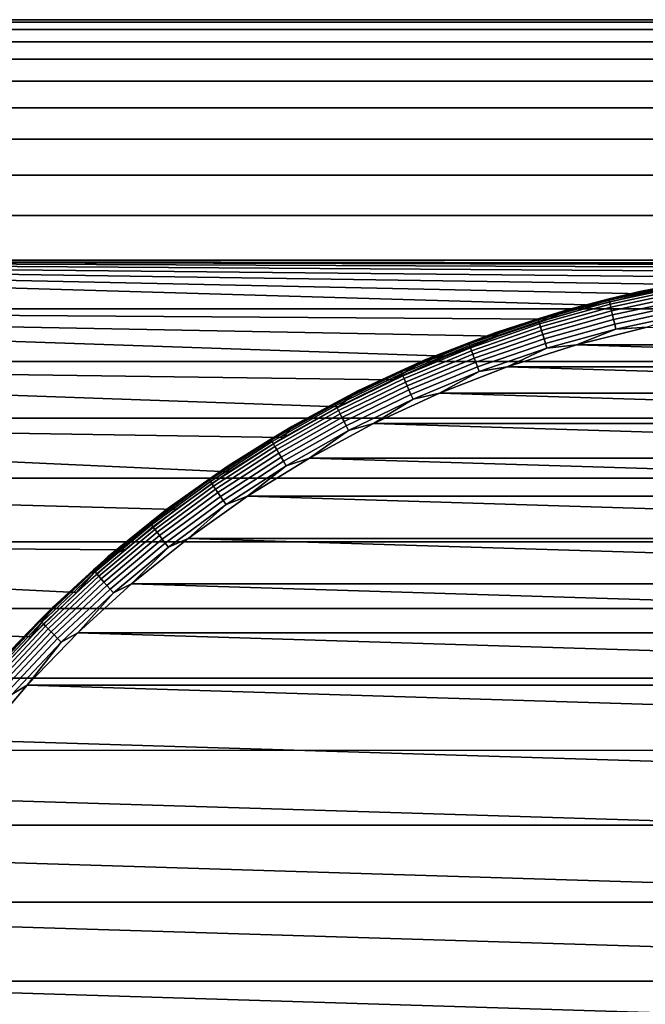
# Model space of a CAD drawing. Header units: metres. Extents: x -244 to 24, y -123 to 0.
# Tile 9 of 146: x -234.55 to -229.41, y -25.09 to -17. Entities that reach past the tile are written whole.
import ezdxf

# ---------------------------------------------------------------- set-up
doc = ezdxf.new("R2010")
doc.units = ezdxf.units.M
doc.layers.add('solid_10_231_103_000', color=7, linetype='CONTINUOUS')

msp = doc.modelspace()

# ---------------------------------------------------------------- linework, layer by layer
at = {"layer": 'solid_10_231_103_000'}
for points in [[(-242.357925, -17.081158, 212.72937), (-242.345795, -17.020292, 213.424957), (-135.362122, -17.020296, 211.557739), (-135.374268, -17.081148, 210.862061)], [(-242.345795, -17.020292, 213.424957), (-242.333618, -17, 214.122421), (-135.349945, -16.999992, 212.25502), (-135.362122, -17.020296, 211.557739)], [(-242.333618, -17, 214.122421), (-242.321442, -17.020292, 214.819885), (-135.337769, -17.020296, 212.952301), (-135.349945, -16.999992, 212.25502)], [(-242.321442, -17.020292, 214.819885), (-242.309296, -17.081158, 215.515472), (-135.325638, -17.081148, 213.64798), (-135.337769, -17.020296, 212.952301)], [(-242.36998, -17.182312, 212.038925), (-242.357925, -17.081158, 212.72937), (-135.374268, -17.081148, 210.862061), (-135.386322, -17.182358, 210.17128)], [(-242.309296, -17.081158, 215.515472), (-242.297256, -17.182312, 216.205917), (-135.313568, -17.182358, 214.33876), (-135.325638, -17.081148, 213.64798)], [(-242.381912, -17.323435, 211.355576), (-242.36998, -17.182312, 212.038925), (-135.386322, -17.182358, 210.17128), (-135.398239, -17.3234, 209.488297)], [(-242.297256, -17.182312, 216.205917), (-242.285324, -17.323435, 216.889282), (-135.301651, -17.3234, 215.021759), (-135.313568, -17.182358, 214.33876)], [(-242.393692, -17.504187, 210.681107), (-242.381912, -17.323435, 211.355576), (-135.398239, -17.3234, 209.488297), (-135.410019, -17.504154, 208.813858)], [(-242.273544, -17.504185, 217.563736), (-135.289886, -17.504154, 215.696182), (-135.301651, -17.3234, 215.021759), (-242.285324, -17.323435, 216.889282)], [(-242.405243, -17.723703, 210.018768), (-242.393692, -17.504187, 210.681107), (-135.410019, -17.504154, 208.813858), (-135.421585, -17.723772, 208.151199)], [(-242.273544, -17.504185, 217.563736), (-242.261993, -17.723701, 218.226074), (-135.27832, -17.723772, 216.358841), (-135.289886, -17.504154, 215.696182)], [(-242.405243, -17.723703, 210.018768), (-135.421585, -17.723772, 208.151199), (-135.432892, -17.98138, 207.502838), (-242.416565, -17.981354, 209.370316)], [(-242.261993, -17.723701, 218.226074), (-242.250671, -17.981352, 218.874542), (-135.266998, -17.98138, 217.007202), (-135.27832, -17.723772, 216.358841)], [(-242.427612, -18.276491, 208.737488), (-242.416565, -17.981354, 209.370316), (-135.432892, -17.98138, 207.502838), (-135.443939, -18.276272, 206.870544)], [(-242.250671, -17.981352, 218.874542), (-242.239624, -18.276489, 219.507355), (-135.255966, -18.276272, 217.639496), (-135.266998, -17.98138, 217.007202)], [(-242.438339, -18.607742, 208.12326), (-242.427612, -18.276491, 208.737488), (-135.443939, -18.276272, 206.870544), (-135.454666, -18.607836, 206.255692)], [(-242.239624, -18.276489, 219.507355), (-242.228897, -18.607737, 220.121582), (-135.245224, -18.607836, 218.254349), (-135.255966, -18.276272, 217.639496)], [(-242.438339, -18.607742, 208.12326), (-135.454666, -18.607836, 206.255692), (-135.465027, -18.974169, 205.66188), (-242.4487, -18.974102, 207.529388)], [(-242.228897, -18.607737, 220.121582), (-242.218536, -18.9741, 220.715454), (-135.234863, -18.974169, 218.84816), (-135.245224, -18.607836, 218.254349)], [(-242.4487, -18.974102, 207.529388), (-229.812042, -19.344416, 206.777496), (-230.210266, -19.459944, 206.630463), (-242.458679, -19.374668, 206.957413)], [(-242.4487, -18.974102, 207.529388), (-229.429565, -19.249943, 206.900665), (-229.812042, -19.344416, 206.777496)], [(-242.4487, -18.974102, 207.529388), (-229.062119, -19.173815, 207.001617), (-229.429565, -19.249943, 206.900665)], [(-242.4487, -18.974102, 207.529388), (-228.707306, -19.11352, 207.08226), (-229.062119, -19.173815, 207.001617)], [(-242.4487, -18.974102, 207.529388), (-228.36293, -19.067442, 207.143723), (-228.707306, -19.11352, 207.08226)], [(-242.4487, -18.974102, 207.529388), (-228.025818, -19.033958, 207.1875), (-228.36293, -19.067442, 207.143723)], [(-242.4487, -18.974102, 207.529388), (-227.693726, -19.012077, 207.214447), (-228.025818, -19.033958, 207.1875)], [(-242.4487, -18.974102, 207.529388), (-227.365173, -19.001322, 207.224899), (-227.693726, -19.012077, 207.214447)], [(-242.4487, -18.974102, 207.529388), (-227.038712, -19.001316, 207.219208), (-227.365173, -19.001322, 207.224899)], [(-242.4487, -18.974102, 207.529388), (-135.465027, -18.974169, 205.66188), (-227.038712, -19.001316, 207.219208)], [(-242.218536, -18.9741, 220.715454), (-242.208557, -19.374664, 221.28743), (-135.224884, -19.374414, 219.419693), (-135.234863, -18.974169, 218.84816)], [(-228.853516, -19.118345, 200.485092), (-229.458847, -19.231516, 200.495651), (-229.429565, -19.249943, 206.900665), (-229.062119, -19.173815, 207.001617)], [(-229.122314, -19.16675, 200.447464), (-229.458847, -19.231516, 200.495651), (-228.853516, -19.118345, 200.485092)], [(-229.458847, -19.231516, 200.495651), (-230.056046, -19.381744, 200.506073), (-229.812042, -19.344416, 206.777496), (-229.429565, -19.249943, 206.900665)], [(-229.712646, -19.293493, 200.457764), (-230.056046, -19.381744, 200.506073), (-229.458847, -19.231516, 200.495651)], [(-229.122314, -19.16675, 200.447464), (-229.712646, -19.293493, 200.457764), (-229.458847, -19.231516, 200.495651)], [(-229.121414, -19.175659, 200.405563), (-229.711212, -19.302288, 200.415863), (-229.712646, -19.293493, 200.457764), (-229.122314, -19.16675, 200.447464)], [(-229.119415, -19.190346, 200.365356), (-229.708344, -19.316784, 200.375641), (-229.711212, -19.302288, 200.415863), (-229.121414, -19.175659, 200.405563)], [(-229.116379, -19.210508, 200.327682), (-229.704086, -19.336687, 200.337936), (-229.708344, -19.316784, 200.375641), (-229.119415, -19.190346, 200.365356)], [(-229.11235, -19.235739, 200.293289), (-229.698547, -19.361591, 200.303513), (-229.704086, -19.336687, 200.337936), (-229.116379, -19.210508, 200.327682)], [(-229.107422, -19.26552, 200.262878), (-229.691833, -19.390989, 200.273071), (-229.698547, -19.361591, 200.303513), (-229.11235, -19.235739, 200.293289)], [(-229.712646, -19.293493, 200.457764), (-230.294266, -19.455654, 200.467926), (-230.056046, -19.381744, 200.506073)], [(-229.711212, -19.302288, 200.415863), (-230.292297, -19.464302, 200.425995), (-230.294266, -19.455654, 200.467926), (-229.712646, -19.293493, 200.457764)], [(-229.708344, -19.316784, 200.375641), (-230.288559, -19.478556, 200.385773), (-230.292297, -19.464302, 200.425995), (-229.711212, -19.302288, 200.415863)], [(-229.704086, -19.336687, 200.337936), (-230.283112, -19.498127, 200.348038), (-230.288559, -19.478556, 200.385773), (-229.708344, -19.316784, 200.375641)], [(-229.1017, -19.299246, 200.237076), (-229.684082, -19.42428, 200.247238), (-229.691833, -19.390989, 200.273071), (-229.107422, -19.26552, 200.262878)], [(-229.095276, -19.336227, 200.216415), (-229.675446, -19.460785, 200.226547), (-229.684082, -19.42428, 200.247238), (-229.1017, -19.299246, 200.237076)], [(-242.458679, -19.374668, 206.957413), (-231.051559, -19.763496, 206.26358), (-231.490082, -19.956167, 206.044678), (-242.468231, -19.807522, 206.41008)], [(-242.458679, -19.374668, 206.957413), (-230.623871, -19.598772, 206.459229), (-231.051559, -19.763496, 206.26358)], [(-242.458679, -19.374668, 206.957413), (-230.210266, -19.459944, 206.630463), (-230.623871, -19.598772, 206.459229)], [(-242.208557, -19.374664, 221.28743), (-242.199005, -19.807516, 221.834763), (-135.215332, -19.807541, 219.967361), (-135.224884, -19.374414, 219.419693)], [(-230.056046, -19.381744, 200.506073), (-230.642883, -19.568455, 200.516327), (-230.623871, -19.598772, 206.459229), (-230.210266, -19.459944, 206.630463)], [(-230.294266, -19.455654, 200.467926), (-230.642883, -19.568455, 200.516327), (-230.056046, -19.381744, 200.506073)], [(-229.698547, -19.361591, 200.303513), (-230.276077, -19.522615, 200.313599), (-230.283112, -19.498127, 200.348038), (-229.704086, -19.336687, 200.337936)], [(-229.691833, -19.390989, 200.273071), (-230.267609, -19.551521, 200.283127), (-230.276077, -19.522615, 200.313599), (-229.698547, -19.361591, 200.303513)], [(-229.684082, -19.42428, 200.247238), (-230.257858, -19.584255, 200.257263), (-230.267609, -19.551521, 200.283127), (-229.691833, -19.390989, 200.273071)], [(-230.056046, -19.381744, 200.506073), (-230.210266, -19.459944, 206.630463), (-229.812042, -19.344416, 206.777496)], [(-229.088303, -19.375711, 200.201309), (-229.666107, -19.499762, 200.211395), (-229.675446, -19.460785, 200.226547), (-229.095276, -19.336227, 200.216415)], [(-229.080917, -19.416891, 200.192062), (-229.656235, -19.540411, 200.202103), (-229.666107, -19.499762, 200.211395), (-229.088303, -19.375711, 200.201309)], [(-230.294266, -19.455654, 200.467926), (-230.865021, -19.652641, 200.477875), (-230.642883, -19.568455, 200.516327)], [(-230.292297, -19.464302, 200.425995), (-230.862534, -19.66111, 200.435959), (-230.865021, -19.652641, 200.477875), (-230.294266, -19.455654, 200.467926)], [(-230.288559, -19.478556, 200.385773), (-230.857941, -19.67507, 200.395706), (-230.862534, -19.66111, 200.435959), (-230.292297, -19.464302, 200.425995)], [(-230.283112, -19.498127, 200.348038), (-230.851334, -19.694237, 200.357956), (-230.857941, -19.67507, 200.395706), (-230.288559, -19.478556, 200.385773)], [(-229.675446, -19.460785, 200.226547), (-230.247025, -19.620152, 200.236511), (-230.257858, -19.584255, 200.257263), (-229.684082, -19.42428, 200.247238)], [(-229.666107, -19.499762, 200.211395), (-230.235352, -19.658476, 200.221329), (-230.247025, -19.620152, 200.236511), (-229.675446, -19.460785, 200.226547)], [(-229.080917, -19.416891, 200.192062), (-229.399963, -19.52459, 200.19458), (-229.656235, -19.540411, 200.202103)], [(-230.276077, -19.522615, 200.313599), (-230.842834, -19.71822, 200.323486), (-230.851334, -19.694237, 200.357956), (-230.283112, -19.498127, 200.348038)], [(-230.267609, -19.551521, 200.283127), (-230.832626, -19.746531, 200.292984), (-230.842834, -19.71822, 200.323486), (-230.276077, -19.522615, 200.313599)], [(-230.257858, -19.584255, 200.257263), (-230.820923, -19.778589, 200.26709), (-230.832626, -19.746531, 200.292984), (-230.267609, -19.551521, 200.283127)], [(-229.656235, -19.540411, 200.202103), (-230.223053, -19.698446, 200.212006), (-230.235352, -19.658476, 200.221329), (-229.666107, -19.499762, 200.211395)], [(-229.656235, -19.540411, 200.202103), (-229.979233, -19.670305, 200.204697), (-230.223053, -19.698446, 200.212006)], [(-229.979233, -19.670305, 200.204697), (-229.399963, -19.52459, 200.19458), (-224.670914, -19.670305, 200.11203)], [(-229.656235, -19.540411, 200.202103), (-229.399963, -19.52459, 200.19458), (-229.979233, -19.670305, 200.204697)], [(-230.642883, -19.568455, 200.516327), (-231.217102, -19.790945, 200.526352), (-231.051559, -19.763496, 206.26358), (-230.623871, -19.598772, 206.459229)], [(-230.865021, -19.652641, 200.477875), (-231.217102, -19.790945, 200.526352), (-230.642883, -19.568455, 200.516327)], [(-230.247025, -19.620152, 200.236511), (-230.807953, -19.813744, 200.246307), (-230.820923, -19.778589, 200.26709), (-230.257858, -19.584255, 200.257263)], [(-230.235352, -19.658476, 200.221329), (-230.793976, -19.851276, 200.231079), (-230.807953, -19.813744, 200.246307), (-230.247025, -19.620152, 200.236511)], [(-230.865021, -19.652641, 200.477875), (-231.422852, -19.883736, 200.487625), (-231.217102, -19.790945, 200.526352)], [(-230.862534, -19.66111, 200.435959), (-231.419861, -19.891994, 200.445679), (-231.422852, -19.883736, 200.487625), (-230.865021, -19.652641, 200.477875)], [(-230.857941, -19.67507, 200.395706), (-231.414429, -19.905609, 200.405426), (-231.419861, -19.891994, 200.445679), (-230.862534, -19.66111, 200.435959)], [(-230.851334, -19.694237, 200.357956), (-231.406677, -19.924303, 200.367661), (-231.414429, -19.905609, 200.405426), (-230.857941, -19.67507, 200.395706)], [(-230.842834, -19.71822, 200.323486), (-231.396759, -19.947693, 200.33316), (-231.406677, -19.924303, 200.367661), (-230.851334, -19.694237, 200.357956)], [(-230.832626, -19.746531, 200.292984), (-231.384857, -19.975304, 200.302628), (-231.396759, -19.947693, 200.33316), (-230.842834, -19.71822, 200.323486)], [(-230.223053, -19.698446, 200.212006), (-230.779297, -19.890423, 200.22171), (-230.793976, -19.851276, 200.231079), (-230.235352, -19.658476, 200.221329)], [(-230.223053, -19.698446, 200.212006), (-230.548477, -19.851421, 200.21463), (-230.779297, -19.890423, 200.22171)], [(-230.548477, -19.851421, 200.21463), (-229.979233, -19.670305, 200.204697), (-224.101669, -19.851421, 200.102097)], [(-230.223053, -19.698446, 200.212006), (-229.979233, -19.670305, 200.204697), (-230.548477, -19.851421, 200.21463)], [(-229.979233, -19.670305, 200.204697), (-224.670914, -19.670305, 200.11203), (-224.101669, -19.851421, 200.102097)], [(-242.468231, -19.807522, 206.41008), (-231.936676, -20.178434, 205.804596), (-232.388458, -20.432108, 205.5457), (-242.477341, -20.27145, 205.888855)], [(-242.468231, -19.807522, 206.41008), (-231.490082, -19.956167, 206.044678), (-231.936676, -20.178434, 205.804596)], [(-242.199005, -19.807516, 221.834763), (-242.189896, -20.271446, 222.356003), (-135.206223, -20.271618, 220.488785), (-135.215332, -19.807541, 219.967361)], [(-231.217102, -19.790945, 200.526352), (-231.776535, -20.048367, 200.536118), (-231.936676, -20.178434, 205.804596), (-231.490082, -19.956167, 206.044678)], [(-231.422852, -19.883736, 200.487625), (-231.776535, -20.048367, 200.536118), (-231.217102, -19.790945, 200.526352)], [(-231.217102, -19.790945, 200.526352), (-231.490082, -19.956167, 206.044678), (-231.051559, -19.763496, 206.26358)], [(-230.820923, -19.778589, 200.26709), (-231.371231, -20.006569, 200.276688), (-231.384857, -19.975304, 200.302628), (-230.832626, -19.746531, 200.292984)], [(-230.807953, -19.813744, 200.246307), (-231.356171, -20.040855, 200.255875), (-231.371231, -20.006569, 200.276688), (-230.820923, -19.778589, 200.26709)], [(-231.422852, -19.883736, 200.487625), (-231.965698, -20.148096, 200.497101), (-231.776535, -20.048367, 200.536118)], [(-231.419861, -19.891994, 200.445679), (-231.962219, -20.156115, 200.455154), (-231.965698, -20.148096, 200.497101), (-231.422852, -19.883736, 200.487625)], [(-230.793976, -19.851276, 200.231079), (-231.339951, -20.077461, 200.240616), (-231.356171, -20.040855, 200.255875), (-230.807953, -19.813744, 200.246307)], [(-230.779297, -19.890423, 200.22171), (-231.322937, -20.115639, 200.231201), (-231.339951, -20.077461, 200.240616), (-230.793976, -19.851276, 200.231079)], [(-230.779297, -19.890423, 200.22171), (-231.105545, -20.067272, 200.22435), (-231.322937, -20.115639, 200.231201)], [(-231.105545, -20.067272, 200.22435), (-230.548477, -19.851421, 200.21463), (-223.544586, -20.067272, 200.092377)], [(-230.779297, -19.890423, 200.22171), (-230.548477, -19.851421, 200.21463), (-231.105545, -20.067272, 200.22435)], [(-230.548477, -19.851421, 200.21463), (-224.101669, -19.851421, 200.102097), (-223.544586, -20.067272, 200.092377)], [(-231.414429, -19.905609, 200.405426), (-231.955994, -20.169334, 200.414871), (-231.962219, -20.156115, 200.455154), (-231.419861, -19.891994, 200.445679)], [(-231.406677, -19.924303, 200.367661), (-231.947128, -20.187485, 200.37709), (-231.955994, -20.169334, 200.414871), (-231.414429, -19.905609, 200.405426)], [(-231.396759, -19.947693, 200.33316), (-231.935806, -20.210197, 200.34256), (-231.947128, -20.187485, 200.37709), (-231.406677, -19.924303, 200.367661)], [(-231.384857, -19.975304, 200.302628), (-231.922256, -20.237007, 200.312012), (-231.935806, -20.210197, 200.34256), (-231.396759, -19.947693, 200.33316)], [(-231.776535, -20.048367, 200.536118), (-232.319077, -20.339746, 200.545578), (-232.388458, -20.432108, 205.5457), (-231.936676, -20.178434, 205.804596)], [(-231.965698, -20.148096, 200.497101), (-232.319077, -20.339746, 200.545578), (-231.776535, -20.048367, 200.536118)], [(-231.371231, -20.006569, 200.276688), (-231.906784, -20.267366, 200.286041), (-231.922256, -20.237007, 200.312012), (-231.384857, -19.975304, 200.302628)], [(-231.356171, -20.040855, 200.255875), (-231.889664, -20.300657, 200.265198), (-231.906784, -20.267366, 200.286041), (-231.371231, -20.006569, 200.276688)], [(-231.339951, -20.077461, 200.240616), (-231.871277, -20.336201, 200.249893), (-231.889664, -20.300657, 200.265198), (-231.356171, -20.040855, 200.255875)], [(-231.322937, -20.115639, 200.231201), (-231.85199, -20.373272, 200.240433), (-231.871277, -20.336201, 200.249893), (-231.339951, -20.077461, 200.240616)], [(-231.322937, -20.115639, 200.231201), (-231.648254, -20.317011, 200.233826), (-231.85199, -20.373272, 200.240433)], [(-231.648254, -20.317011, 200.233826), (-231.105545, -20.067272, 200.22435), (-223.001877, -20.317011, 200.082901)], [(-231.322937, -20.115639, 200.231201), (-231.105545, -20.067272, 200.22435), (-231.648254, -20.317011, 200.233826)], [(-231.105545, -20.067272, 200.22435), (-223.544586, -20.067272, 200.092377), (-223.001877, -20.317011, 200.082901)], [(-231.965698, -20.148096, 200.497101), (-232.491608, -20.444754, 200.506271), (-232.319077, -20.339746, 200.545578)], [(-231.962219, -20.156115, 200.455154), (-232.487656, -20.452505, 200.464325), (-232.491608, -20.444754, 200.506271), (-231.965698, -20.148096, 200.497101)], [(-231.955994, -20.169334, 200.414871), (-232.480637, -20.465281, 200.424026), (-232.487656, -20.452505, 200.464325), (-231.962219, -20.156115, 200.455154)], [(-231.947128, -20.187485, 200.37709), (-232.470688, -20.482824, 200.38623), (-232.480637, -20.465281, 200.424026), (-231.955994, -20.169334, 200.414871)], [(-231.935806, -20.210197, 200.34256), (-232.458023, -20.504774, 200.351685), (-232.470688, -20.482824, 200.38623), (-231.947128, -20.187485, 200.37709)], [(-231.922256, -20.237007, 200.312012), (-232.442886, -20.530685, 200.321091), (-232.458023, -20.504774, 200.351685), (-231.935806, -20.210197, 200.34256)], [(-242.477341, -20.27145, 205.888855), (-232.83522, -20.714231, 205.275101), (-233.271118, -21.02228, 204.998718), (-242.485947, -20.765259, 205.395126)], [(-242.477341, -20.27145, 205.888855), (-232.388458, -20.432108, 205.5457), (-232.83522, -20.714231, 205.275101)], [(-242.189896, -20.271446, 222.356003), (-242.181274, -20.765255, 222.849731), (-135.197617, -20.764858, 220.981934), (-135.206223, -20.271618, 220.488785)], [(-231.906784, -20.267366, 200.286041), (-232.425598, -20.560028, 200.29509), (-232.442886, -20.530685, 200.321091), (-231.922256, -20.237007, 200.312012)], [(-231.889664, -20.300657, 200.265198), (-232.406509, -20.592203, 200.274216), (-232.425598, -20.560028, 200.29509), (-231.906784, -20.267366, 200.286041)], [(-232.319077, -20.339746, 200.545578), (-232.842636, -20.663977, 200.554718), (-232.83522, -20.714231, 205.275101), (-232.388458, -20.432108, 205.5457)], [(-232.491608, -20.444754, 200.506271), (-232.842636, -20.663977, 200.554718), (-232.319077, -20.339746, 200.545578)], [(-231.871277, -20.336201, 200.249893), (-232.386017, -20.626556, 200.258865), (-232.406509, -20.592203, 200.274216), (-231.889664, -20.300657, 200.265198)], [(-231.85199, -20.373272, 200.240433), (-232.364517, -20.662384, 200.24939), (-232.386017, -20.626556, 200.258865), (-231.871277, -20.336201, 200.249893)], [(-231.85199, -20.373272, 200.240433), (-232.174515, -20.599667, 200.243011), (-232.364517, -20.662384, 200.24939)], [(-232.174515, -20.599667, 200.243011), (-231.648254, -20.317011, 200.233826), (-222.475616, -20.599667, 200.073715)], [(-231.85199, -20.373272, 200.240433), (-231.648254, -20.317011, 200.233826), (-232.174515, -20.599667, 200.243011)], [(-231.648254, -20.317011, 200.233826), (-223.001877, -20.317011, 200.082901), (-222.475616, -20.599667, 200.073715)], [(-232.491608, -20.444754, 200.506271), (-232.998657, -20.772629, 200.515121), (-232.842636, -20.663977, 200.554718)], [(-232.487656, -20.452505, 200.464325), (-232.994232, -20.780083, 200.47316), (-232.998657, -20.772629, 200.515121), (-232.491608, -20.444754, 200.506271)], [(-232.480637, -20.465281, 200.424026), (-232.986465, -20.79237, 200.432861), (-232.994232, -20.780083, 200.47316), (-232.487656, -20.452505, 200.464325)], [(-232.470688, -20.482824, 200.38623), (-232.975479, -20.80924, 200.395035), (-232.986465, -20.79237, 200.432861), (-232.480637, -20.465281, 200.424026)], [(-232.458023, -20.504774, 200.351685), (-232.961502, -20.830351, 200.360474), (-232.975479, -20.80924, 200.395035), (-232.470688, -20.482824, 200.38623)], [(-232.442886, -20.530685, 200.321091), (-232.944839, -20.855268, 200.329865), (-232.961502, -20.830351, 200.360474), (-232.458023, -20.504774, 200.351685)], [(-232.425598, -20.560028, 200.29509), (-232.925812, -20.883486, 200.303833), (-232.944839, -20.855268, 200.329865), (-232.442886, -20.530685, 200.321091)], [(-232.406509, -20.592203, 200.274216), (-232.904816, -20.914429, 200.282913), (-232.925812, -20.883486, 200.303833), (-232.425598, -20.560028, 200.29509)], [(-232.386017, -20.626556, 200.258865), (-232.882278, -20.947464, 200.267532), (-232.904816, -20.914429, 200.282913), (-232.406509, -20.592203, 200.274216)], [(-232.682358, -20.914167, 200.251877), (-232.174515, -20.599667, 200.243011), (-221.967789, -20.914169, 200.06485)], [(-232.364517, -20.662384, 200.24939), (-232.174515, -20.599667, 200.243011), (-232.682358, -20.914167, 200.251877)], [(-232.174515, -20.599667, 200.243011), (-222.475616, -20.599667, 200.073715), (-221.967789, -20.914169, 200.06485)], [(-232.842636, -20.663977, 200.554718), (-233.345261, -21.019827, 200.563492), (-233.271118, -21.02228, 204.998718), (-232.83522, -20.714231, 205.275101)], [(-232.998657, -20.772629, 200.515121), (-233.345261, -21.019827, 200.563492), (-232.842636, -20.663977, 200.554718)], [(-232.364517, -20.662384, 200.24939), (-232.858658, -20.98192, 200.258011), (-232.882278, -20.947464, 200.267532), (-232.386017, -20.626556, 200.258865)], [(-232.364517, -20.662384, 200.24939), (-232.682358, -20.914167, 200.251877), (-232.858658, -20.98192, 200.258011)], [(-242.485947, -20.765259, 205.395126), (-233.271118, -21.02228, 204.998718), (-233.690506, -21.353254, 204.722061), (-242.494049, -21.286665, 204.931198)], [(-242.173187, -21.286657, 223.313644), (-135.189514, -21.286469, 221.446091), (-135.197617, -20.764858, 220.981934), (-242.181274, -20.765255, 222.849731)], [(-232.998657, -20.772629, 200.515121), (-233.48497, -21.130526, 200.523621), (-233.345261, -21.019827, 200.563492)], [(-232.994232, -20.780083, 200.47316), (-233.480118, -21.137655, 200.481644), (-233.48497, -21.130526, 200.523621), (-232.998657, -20.772629, 200.515121)], [(-232.986465, -20.79237, 200.432861), (-233.471619, -21.149408, 200.44133), (-233.480118, -21.137655, 200.481644), (-232.994232, -20.780083, 200.47316)], [(-232.975479, -20.80924, 200.395035), (-233.459625, -21.165545, 200.403488), (-233.471619, -21.149408, 200.44133), (-232.986465, -20.79237, 200.432861)], [(-232.961502, -20.830351, 200.360474), (-233.444412, -21.185736, 200.368896), (-233.459625, -21.165545, 200.403488), (-232.975479, -20.80924, 200.395035)], [(-232.944839, -20.855268, 200.329865), (-233.42627, -21.20957, 200.338257), (-233.444412, -21.185736, 200.368896), (-232.961502, -20.830351, 200.360474)], [(-232.925812, -20.883486, 200.303833), (-233.405579, -21.236561, 200.312195), (-233.42627, -21.20957, 200.338257), (-232.944839, -20.855268, 200.329865)], [(-232.904816, -20.914429, 200.282913), (-233.382751, -21.266157, 200.29126), (-233.405579, -21.236561, 200.312195), (-232.925812, -20.883486, 200.303833)], [(-232.882278, -20.947464, 200.267532), (-233.358261, -21.297756, 200.275848), (-233.382751, -21.266157, 200.29126), (-232.904816, -20.914429, 200.282913)], [(-233.169861, -21.259338, 200.260391), (-232.682358, -20.914167, 200.251877), (-221.48027, -21.259338, 200.056351)], [(-232.858658, -20.98192, 200.258011), (-232.682358, -20.914167, 200.251877), (-233.169861, -21.259338, 200.260391)], [(-232.682358, -20.914167, 200.251877), (-221.967789, -20.914169, 200.06485), (-221.48027, -21.259338, 200.056351)], [(-233.345261, -21.019827, 200.563492), (-233.825027, -21.405951, 200.571869), (-233.690506, -21.353254, 204.722061), (-233.271118, -21.02228, 204.998718)], [(-233.48497, -21.130526, 200.523621), (-233.825027, -21.405951, 200.571869), (-233.345261, -21.019827, 200.563492)], [(-232.858658, -20.98192, 200.258011), (-233.332611, -21.330711, 200.266281), (-233.358261, -21.297756, 200.275848), (-232.882278, -20.947464, 200.267532)], [(-232.858658, -20.98192, 200.258011), (-233.169861, -21.259338, 200.260391), (-233.332611, -21.330711, 200.266281)], [(-233.48497, -21.130526, 200.523621), (-233.948807, -21.517138, 200.531708), (-233.825027, -21.405951, 200.571869)], [(-233.480118, -21.137655, 200.481644), (-233.943527, -21.523916, 200.489731), (-233.948807, -21.517138, 200.531708), (-233.48497, -21.130526, 200.523621)], [(-233.471619, -21.149408, 200.44133), (-233.934326, -21.535091, 200.449402), (-233.943527, -21.523916, 200.489731), (-233.480118, -21.137655, 200.481644)], [(-233.459625, -21.165545, 200.403488), (-233.921402, -21.550436, 200.411545), (-233.934326, -21.535091, 200.449402), (-233.471619, -21.149408, 200.44133)], [(-233.444412, -21.185736, 200.368896), (-233.904984, -21.569635, 200.376938), (-233.921402, -21.550436, 200.411545), (-233.459625, -21.165545, 200.403488)], [(-233.42627, -21.20957, 200.338257), (-233.885437, -21.592299, 200.346283), (-233.904984, -21.569635, 200.376938), (-233.444412, -21.185736, 200.368896)], [(-233.405579, -21.236561, 200.312195), (-233.863159, -21.617962, 200.32019), (-233.885437, -21.592299, 200.346283), (-233.42627, -21.20957, 200.338257)], [(-233.382751, -21.266157, 200.29126), (-233.838593, -21.646105, 200.29921), (-233.863159, -21.617962, 200.32019), (-233.405579, -21.236561, 200.312195)], [(-233.635239, -21.633884, 200.268509), (-233.169861, -21.259338, 200.260391), (-221.014908, -21.633884, 200.048218)], [(-233.332611, -21.330711, 200.266281), (-233.169861, -21.259338, 200.260391), (-233.635239, -21.633884, 200.268509)], [(-233.169861, -21.259338, 200.260391), (-221.48027, -21.259338, 200.056351), (-221.014908, -21.633884, 200.048218)], [(-242.494049, -21.286665, 204.931198), (-234.088806, -21.703014, 204.450577), (-234.463684, -22.068356, 204.188034), (-242.501602, -21.834063, 204.498444)], [(-242.494049, -21.286665, 204.931198), (-233.690506, -21.353254, 204.722061), (-234.088806, -21.703014, 204.450577)], [(-242.173187, -21.286657, 223.313644), (-242.165634, -21.834059, 223.746414), (-135.181961, -21.834433, 221.879272), (-135.189514, -21.286469, 221.446091)], [(-233.358261, -21.297756, 200.275848), (-233.812241, -21.676151, 200.283768), (-233.838593, -21.646105, 200.29921), (-233.382751, -21.266157, 200.29126)], [(-233.332611, -21.330711, 200.266281), (-233.784637, -21.707489, 200.27417), (-233.812241, -21.676151, 200.283768), (-233.358261, -21.297756, 200.275848)], [(-233.332611, -21.330711, 200.266281), (-233.635239, -21.633884, 200.268509), (-233.784637, -21.707489, 200.27417)], [(-233.825027, -21.405951, 200.571869), (-234.280121, -21.820881, 200.579819), (-234.463684, -22.068356, 204.188034), (-234.088806, -21.703014, 204.450577)], [(-233.948807, -21.517138, 200.531708), (-234.280121, -21.820881, 200.579819), (-233.825027, -21.405951, 200.571869)], [(-233.825027, -21.405951, 200.571869), (-234.088806, -21.703014, 204.450577), (-233.690506, -21.353254, 204.722061)], [(-233.948807, -21.517138, 200.531708), (-234.388443, -21.931053, 200.539383), (-234.280121, -21.820881, 200.579819)], [(-233.943527, -21.523916, 200.489731), (-234.382767, -21.937456, 200.497406), (-234.388443, -21.931053, 200.539383), (-233.948807, -21.517138, 200.531708)], [(-233.934326, -21.535091, 200.449402), (-234.37291, -21.948013, 200.457062), (-234.382767, -21.937456, 200.497406), (-233.943527, -21.523916, 200.489731)], [(-233.921402, -21.550436, 200.411545), (-234.359085, -21.962509, 200.419189), (-234.37291, -21.948013, 200.457062), (-233.934326, -21.535091, 200.449402)], [(-233.904984, -21.569635, 200.376938), (-234.341553, -21.980646, 200.384552), (-234.359085, -21.962509, 200.419189), (-233.921402, -21.550436, 200.411545)], [(-233.885437, -21.592299, 200.346283), (-234.320663, -22.002056, 200.353867), (-234.341553, -21.980646, 200.384552), (-233.904984, -21.569635, 200.376938)], [(-233.863159, -21.617962, 200.32019), (-234.296875, -22.0263, 200.327759), (-234.320663, -22.002056, 200.353867), (-233.885437, -21.592299, 200.346283)], [(-233.838593, -21.646105, 200.29921), (-234.270645, -22.052887, 200.306747), (-234.296875, -22.0263, 200.327759), (-233.863159, -21.617962, 200.32019)], [(-233.812241, -21.676151, 200.283768), (-234.242538, -22.08127, 200.291275), (-234.270645, -22.052887, 200.306747), (-233.838593, -21.646105, 200.29921)], [(-234.076706, -22.036411, 200.276215), (-233.635239, -21.633884, 200.268509), (-220.573441, -22.036413, 200.040512)], [(-233.784637, -21.707489, 200.27417), (-233.635239, -21.633884, 200.268509), (-234.076706, -22.036411, 200.276215)], [(-233.635239, -21.633884, 200.268509), (-221.014908, -21.633884, 200.048218), (-220.573441, -22.036413, 200.040512)], [(-233.784637, -21.707489, 200.27417), (-234.213089, -22.110874, 200.281647), (-234.242538, -22.08127, 200.291275), (-233.812241, -21.676151, 200.283768)], [(-233.784637, -21.707489, 200.27417), (-234.076706, -22.036411, 200.276215), (-234.213089, -22.110874, 200.281647)], [(-234.280121, -21.820881, 200.579819), (-234.708801, -22.263042, 200.587296), (-234.8134, -22.446392, 203.937256), (-234.463684, -22.068356, 204.188034)], [(-234.388443, -21.931053, 200.539383), (-234.708801, -22.263042, 200.587296), (-234.280121, -21.820881, 200.579819)], [(-242.501602, -21.834063, 204.498444), (-234.463684, -22.068356, 204.188034), (-234.8134, -22.446392, 203.937256), (-242.508591, -22.406134, 204.097946)], [(-242.165634, -21.834059, 223.746414), (-242.158646, -22.406128, 224.146912), (-135.174973, -22.405811, 222.279297), (-135.181961, -21.834433, 221.879272)], [(-234.388443, -21.931053, 200.539383), (-234.802292, -22.370762, 200.5466), (-234.708801, -22.263042, 200.587296)], [(-234.382767, -21.937456, 200.497406), (-234.796249, -22.376768, 200.504623), (-234.802292, -22.370762, 200.5466), (-234.388443, -21.931053, 200.539383)], [(-234.37291, -21.948013, 200.457062), (-234.785782, -22.386669, 200.464264), (-234.796249, -22.376768, 200.504623), (-234.382767, -21.937456, 200.497406)], [(-234.359085, -21.962509, 200.419189), (-234.771088, -22.400261, 200.426376), (-234.785782, -22.386669, 200.464264), (-234.37291, -21.948013, 200.457062)], [(-234.341553, -21.980646, 200.384552), (-234.752487, -22.417271, 200.391724), (-234.771088, -22.400261, 200.426376), (-234.359085, -21.962509, 200.419189)], [(-234.320663, -22.002056, 200.353867), (-234.730362, -22.437349, 200.361023), (-234.752487, -22.417271, 200.391724), (-234.341553, -21.980646, 200.384552)], [(-234.296875, -22.0263, 200.327759), (-234.705154, -22.460085, 200.334885), (-234.730362, -22.437349, 200.361023), (-234.320663, -22.002056, 200.353867)], [(-234.270645, -22.052887, 200.306747), (-234.677368, -22.485018, 200.313858), (-234.705154, -22.460085, 200.334885), (-234.296875, -22.0263, 200.327759)], [(-234.242538, -22.08127, 200.291275), (-234.647598, -22.511637, 200.29834), (-234.677368, -22.485018, 200.313858), (-234.270645, -22.052887, 200.306747)], [(-234.492584, -22.465387, 200.283478), (-234.076706, -22.036411, 200.276215), (-220.157562, -22.465389, 200.033249)], [(-234.213089, -22.110874, 200.281647), (-234.076706, -22.036411, 200.276215), (-234.492584, -22.465387, 200.283478)], [(-234.076706, -22.036411, 200.276215), (-220.573441, -22.036413, 200.040512), (-220.157562, -22.465389, 200.033249)], [(-234.213089, -22.110874, 200.281647), (-234.616425, -22.539398, 200.288696), (-234.647598, -22.511637, 200.29834), (-234.242538, -22.08127, 200.291275)], [(-234.213089, -22.110874, 200.281647), (-234.492584, -22.465387, 200.283478), (-234.616425, -22.539398, 200.288696)], [(-242.152252, -23.000114, 224.513214), (-135.168579, -22.999813, 222.645615), (-135.174973, -22.405811, 222.279297), (-242.158646, -22.406128, 224.146912)], [(-234.492584, -22.465387, 200.283478), (-219.768921, -22.919111, 200.026474), (-219.408981, -23.395866, 200.020187), (-234.88121, -22.919109, 200.290253)], [(-234.616425, -22.539398, 200.288696), (-234.492584, -22.465387, 200.283478), (-234.88121, -22.919109, 200.290253)], [(-234.492584, -22.465387, 200.283478), (-220.157562, -22.465389, 200.033249), (-219.768921, -22.919111, 200.026474)], [(-234.88121, -22.919109, 200.290253), (-219.408981, -23.395866, 200.020187), (-219.079071, -23.893867, 200.014435), (-235.241165, -23.395866, 200.296539)], [(-242.152252, -23.000114, 224.513214), (-242.146469, -23.614361, 224.84436), (-135.162796, -23.614513, 222.97702), (-135.168579, -22.999813, 222.645615)], [(-235.241165, -23.395866, 200.296539), (-219.079071, -23.893867, 200.014435), (-218.780426, -24.411249, 200.009216), (-235.571075, -23.893867, 200.302307)], [(-242.146469, -23.614361, 224.84436), (-242.141312, -24.247272, 225.139435), (-135.157639, -24.247213, 223.272018), (-135.162796, -23.614513, 222.97702)], [(-235.571075, -23.893867, 200.302307), (-218.780426, -24.411249, 200.009216), (-218.51416, -24.946079, 200.004578), (-235.86972, -24.411249, 200.30751)], [(-242.141312, -24.247272, 225.139435), (-242.13681, -24.895948, 225.397095), (-135.153152, -24.895416, 223.529495), (-135.157639, -24.247213, 223.272018)], [(-235.86972, -24.411249, 200.30751), (-218.51416, -24.946079, 200.004578), (-218.281311, -25.496346, 200.000504), (-236.135971, -24.946077, 200.312164)], [(-242.13681, -24.895948, 225.397095), (-242.13298, -25.558342, 225.616547), (-135.149323, -25.558493, 223.749176), (-135.153152, -24.895416, 223.529495)], [(-236.135971, -24.946077, 200.312164), (-218.281311, -25.496346, 200.000504), (-218.082809, -26.059862, 199.99704), (-236.36882, -25.496344, 200.316223)]]:
    msp.add_3dface(points, dxfattribs=at)

doc.saveas('drawing.dxf')
